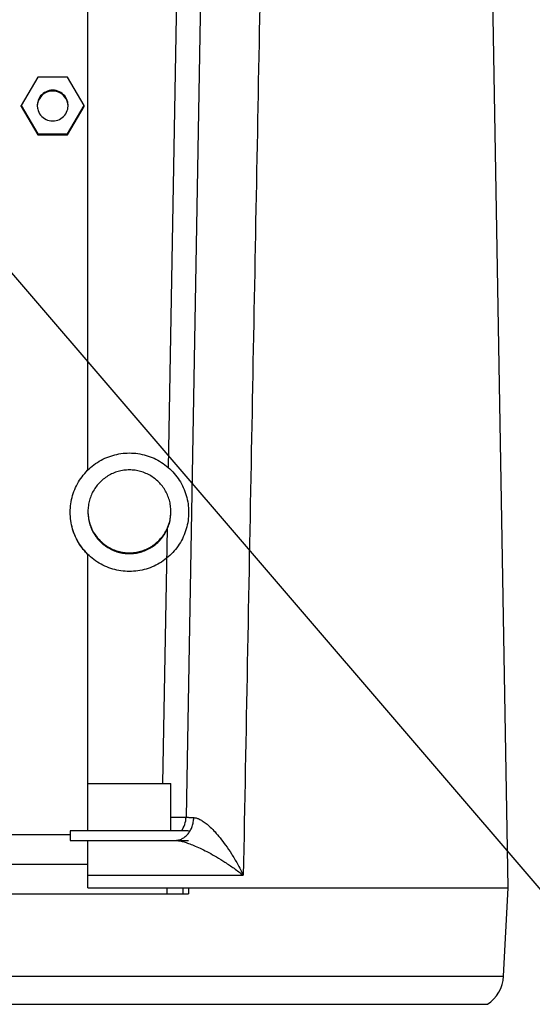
# Model space of a CAD drawing. Extents: x 0 to 594, y 0 to 420.
# Tile 46 of 67: x 528 to 537, y 204 to 221. Entities that reach past the tile are written whole.
import ezdxf

# ---------------------------------------------------------------- set-up
doc = ezdxf.new("R2010")
doc.units = 0
doc.header["$LTSCALE"] = 32.67
doc.layers.get('0').update_dxf_attribs({"linetype": 'CONTINUOUS'})
doc.layers.add('DRA_ITEM', color=7, linetype='CONTINUOUS')

msp = doc.modelspace()

# ---------------------------------------------------------------- linework, layer by layer
at = {"color": 7, "linetype": 'CONTINUOUS'}
for p, q in [((536.51983, 206.3464), (536.07292, 231.94981)), ((531.42236, 227.21639), (531.0789, 207.53942)), ((529.42238, 213.39854), (529.42238, 221.97322)), ((528.57351, 220.0339), (528.29638, 219.55398)), ((529.07925, 220.0339), (528.57351, 220.0339)), ((529.35638, 219.55398), (529.07925, 220.0339)), ((528.29638, 219.53722), (528.29638, 219.55398)), ((528.29638, 219.55398), (528.57351, 219.07405)), ((528.29638, 219.53722), (528.57351, 219.05729)), ((529.07925, 219.07405), (529.35638, 219.55398)), ((529.07925, 219.05729), (529.35638, 219.53722)), ((529.35638, 219.53722), (529.35638, 219.55398)), ((528.57351, 219.05729), (528.57351, 219.07405)), ((528.57351, 219.07405), (529.07925, 219.07405)), ((528.57351, 219.05729), (529.07925, 219.05729)), ((529.07925, 219.05729), (529.07925, 219.07405)), ((529.42238, 207.3064), (529.42238, 211.97475)), ((529.42239, 208.1064), (530.82237, 208.1064)), ((530.82238, 207.3064), (530.82238, 208.1064)), ((529.12238, 207.3064), (529.12238, 207.1464)), ((531.12238, 207.3064), (529.12238, 207.3064)), ((529.12238, 207.1464), (531.12238, 207.1464)), ((529.42238, 206.3464), (529.42238, 207.1464)), ((518.82238, 206.7464), (529.42238, 206.7464)), ((529.42238, 206.3464), (536.51981, 206.3464)), ((531.02238, 206.3464), (531.02238, 206.2464)), ((531.12238, 206.3464), (531.12238, 206.2464)), ((536.44149, 204.85167), (536.51983, 206.3464)), ((517.12238, 206.2464), (531.12238, 206.2464))]:
    msp.add_line(p, q, dxfattribs=at)
at = {"color": 9, "linetype": 'CONTINUOUS'}
for p, q in [((530.78194, 213.43898), (531.06695, 229.76734)), ((530.68886, 208.1064), (530.76402, 212.41235)), ((529.12238, 207.23767), (519.12238, 207.23767)), ((529.42238, 206.55687), (532.04515, 206.55687)), ((530.75396, 206.3464), (530.75396, 206.2464)), ((511.80327, 204.85167), (536.44149, 204.85167)), ((512.07783, 204.37847), (536.16693, 204.37847))]:
    msp.add_line(p, q, dxfattribs=at)
at = {"color": 7, "linetype": 'CONTINUOUS'}
for centre, radius, start, end in [((530.67896, 207.5464), 0.4, 322.975814, 359), ((535.84232, 204.88308), 0.6, 302.753485, 357)]:
    msp.add_arc(centre, radius, start, end, dxfattribs=at)
at = {"color": 9, "linetype": 'CONTINUOUS'}
for points, knots in [([(532.43678, 227.21639), (532.3949, 225.01231), (532.30948, 220.51396), (532.17893, 213.62745), (532.09031, 208.94502), (532.04515, 206.55687)], [0, 0, 0, 0, 0.32005826, 0.65321279, 1, 1, 1, 1]), ([(530.82238, 207.53738), (530.84123, 207.53717), (530.87912, 207.53681), (530.93331, 207.53659), (530.98248, 207.53631), (531.02103, 207.53726), (531.05264, 207.53614), (531.06615, 207.53974), (531.07886, 207.53735), (531.0789, 207.53942)], [0, 0, 0, 0, 0.2202627, 0.4427417, 0.63479825, 0.79060645, 0.90544825, 0.97587466, 1, 1, 1, 1]), ([(530.89579, 207.1464), (530.91584, 207.1464), (530.95655, 207.15145), (531.01481, 207.17372), (531.06846, 207.20968), (531.11553, 207.25787), (531.15446, 207.31642), (531.18391, 207.38321), (531.2029, 207.4558), (531.20813, 207.50622), (531.20886, 207.53165)], [0, 0, 0, 0, 0.11002735, 0.22248535, 0.33931792, 0.46166766, 0.5897845, 0.7231015, 0.86039849, 1, 1, 1, 1]), ([(531.0789, 207.53942), (531.07878, 207.5323), (531.10563, 207.53813), (531.12805, 207.53277), (531.16672, 207.53306), (531.19354, 207.53195), (531.20886, 207.53165)], [0, 0, 0, 0, 0.16375764, 0.36682097, 0.64741136, 1, 1, 1, 1]), ([(531.20886, 207.53165), (531.22258, 207.53138), (531.25305, 207.5264), (531.30146, 207.50802), (531.35731, 207.47657), (531.42122, 207.43003), (531.49328, 207.3666), (531.57307, 207.28478), (531.6599, 207.18324), (531.75287, 207.06056), (531.85084, 206.91497), (531.95118, 206.7457), (532.01438, 206.62246), (532.04515, 206.55687)], [0, 0, 0, 0, 0.03121207, 0.06947068, 0.11726199, 0.17656514, 0.24899764, 0.33535731, 0.43629176, 0.55267049, 0.68528112, 0.83520388, 1, 1, 1, 1]), ([(530.89579, 207.1464), (530.91064, 207.1464), (530.94404, 207.14362), (530.99957, 207.13304), (531.0669, 207.11453), (531.14715, 207.08684), (531.24076, 207.04885), (531.34759, 206.99964), (531.46711, 206.9384), (531.59865, 206.86427), (531.74134, 206.77617), (531.8926, 206.67371), (531.99402, 206.59754), (532.04515, 206.55687)], [0, 0, 0, 0, 0.03410661, 0.07676946, 0.12976517, 0.19443419, 0.27174656, 0.36181875, 0.4646165, 0.58027742, 0.70870874, 0.84985579, 1, 1, 1, 1])]:
    msp.add_open_spline(points, degree=3, knots=knots, dxfattribs=at)
at = {"color": 7, "linetype": 'CONTINUOUS'}
for points, knots in [([(528.82638, 219.81394), (528.78781, 219.81394), (528.70958, 219.79619), (528.61621, 219.72159), (528.5729, 219.63176), (528.5664, 219.57342), (528.5664, 219.55398)], [0, 0, 0, 0, 0.28573389, 0.57145302, 0.85715374, 1, 1, 1, 1]), ([(528.82638, 219.79997), (528.78152, 219.79997), (528.69008, 219.77567), (528.59398, 219.67931), (528.56886, 219.59415), (528.56673, 219.55327)], [0, 0, 0, 0, 0.34454539, 0.68906806, 1, 1, 1, 1]), ([(529.08636, 219.55398), (529.08636, 219.57342), (529.07986, 219.63176), (529.03656, 219.72159), (528.94319, 219.79619), (528.86495, 219.81394), (528.82638, 219.81394)], [0, 0, 0, 0, 0.14284626, 0.42854698, 0.71426611, 1, 1, 1, 1]), ([(529.08604, 219.55327), (529.08391, 219.59415), (529.05878, 219.67931), (528.96269, 219.77567), (528.87124, 219.79997), (528.82638, 219.79997)], [0, 0, 0, 0, 0.31093194, 0.65545461, 1, 1, 1, 1]), ([(528.5664, 219.55398), (528.5664, 219.53453), (528.5729, 219.47619), (528.61621, 219.38636), (528.70958, 219.31176), (528.78781, 219.29402), (528.82638, 219.29402)], [0, 0, 0, 0, 0.14284626, 0.42854698, 0.71426611, 1, 1, 1, 1]), ([(528.82638, 219.29402), (528.86495, 219.29402), (528.94319, 219.31176), (529.03656, 219.38636), (529.07986, 219.47619), (529.08636, 219.53453), (529.08636, 219.55398)], [0, 0, 0, 0, 0.28573389, 0.57145302, 0.85715374, 1, 1, 1, 1]), ([(529.12238, 212.68804), (529.12238, 212.73563), (529.12919, 212.83082), (529.15962, 212.97069), (529.20965, 213.10481), (529.27826, 213.23044), (529.36406, 213.34503), (529.46529, 213.44625), (529.5799, 213.53203), (529.70555, 213.60063), (529.8397, 213.65065), (529.97956, 213.68108), (530.07482, 213.68789), (530.12238, 213.68789)], [0, 0, 0, 0, 0.09090224, 0.18180503, 0.27270889, 0.36361424, 0.45452138, 0.54543047, 0.63634151, 0.72725434, 0.81816867, 0.90908406, 1, 1, 1, 1]), ([(530.12238, 213.68789), (530.16994, 213.68789), (530.2652, 213.68108), (530.40507, 213.65065), (530.53921, 213.60063), (530.66486, 213.53203), (530.77947, 213.44625), (530.8807, 213.34503), (530.9665, 213.23044), (531.03511, 213.10481), (531.08514, 212.97069), (531.11557, 212.83082), (531.12238, 212.73563), (531.12238, 212.68804)], [0, 0, 0, 0, 0.09091594, 0.18183133, 0.27274566, 0.36365849, 0.45456953, 0.54547862, 0.63638576, 0.72729111, 0.81819497, 0.90909776, 1, 1, 1, 1]), ([(530.12238, 213.40189), (530.09053, 213.40189), (530.02676, 213.39754), (529.93294, 213.37804), (529.84263, 213.34595), (529.75754, 213.30187), (529.67924, 213.24661), (529.6092, 213.1812), (529.54872, 213.10687), (529.49893, 213.025), (529.46074, 212.93711), (529.43489, 212.84484), (529.42401, 212.76573), (529.42238, 212.71793), (529.42238, 212.702)], [0, 0, 0, 0, 0.08696308, 0.17392568, 0.26088734, 0.34784768, 0.43480642, 0.52176339, 0.60871857, 0.69567204, 0.78262404, 0.86957491, 0.95652505, 1, 1, 1, 1]), ([(530.82238, 212.702), (530.82238, 212.71793), (530.82075, 212.76573), (530.80987, 212.84484), (530.78402, 212.93711), (530.74584, 213.025), (530.69604, 213.10687), (530.63556, 213.1812), (530.56552, 213.24661), (530.48722, 213.30187), (530.40213, 213.34595), (530.31182, 213.37804), (530.21801, 213.39754), (530.15423, 213.40189), (530.12238, 213.40189)], [0, 0, 0, 0, 0.04347495, 0.13042509, 0.21737596, 0.30432796, 0.39128143, 0.47823661, 0.56519358, 0.65215232, 0.73911266, 0.82607432, 0.91303692, 1, 1, 1, 1]), ([(530.12238, 211.68819), (530.07482, 211.68819), (529.97956, 211.695), (529.8397, 211.72543), (529.70555, 211.77545), (529.5799, 211.84405), (529.46529, 211.92983), (529.36406, 212.03105), (529.27826, 212.14564), (529.20965, 212.27127), (529.15962, 212.40539), (529.12919, 212.54526), (529.12238, 212.64045), (529.12238, 212.68804)], [0, 0, 0, 0, 0.09091594, 0.18183133, 0.27274566, 0.36365849, 0.45456953, 0.54547862, 0.63638576, 0.72729111, 0.81819497, 0.90909776, 1, 1, 1, 1]), ([(529.42061, 211.97295), (529.40187, 211.99141), (529.35127, 212.04534), (529.27826, 212.14285), (529.20965, 212.26848), (529.15962, 212.4026), (529.12919, 212.54247), (529.12238, 212.63765), (529.12238, 212.68525)], [0, 0, 0, 0, 0.09953747, 0.27963565, 0.45973028, 0.63982196, 0.81991153, 1, 1, 1, 1]), ([(529.42238, 212.702), (529.42238, 212.68607), (529.42401, 212.63827), (529.43489, 212.55916), (529.46074, 212.46689), (529.49893, 212.379), (529.54872, 212.29713), (529.6092, 212.2228), (529.67924, 212.15739), (529.75754, 212.10214), (529.84263, 212.05805), (529.93294, 212.02596), (530.02676, 212.00647), (530.09053, 212.00211), (530.12238, 212.00211)], [0, 0, 0, 0, 0.04347495, 0.13042509, 0.21737596, 0.30432796, 0.39128143, 0.47823661, 0.56519358, 0.65215232, 0.73911266, 0.82607432, 0.91303692, 1, 1, 1, 1]), ([(529.42238, 212.68804), (529.42238, 212.67211), (529.42401, 212.62431), (529.43489, 212.5452), (529.46074, 212.45293), (529.49893, 212.36504), (529.54872, 212.28317), (529.6092, 212.20884), (529.67924, 212.14343), (529.75754, 212.08817), (529.84263, 212.04409), (529.93294, 212.012), (530.02676, 211.99251), (530.09053, 211.98815), (530.12238, 211.98815)], [0, 0, 0, 0, 0.04347495, 0.13042509, 0.21737596, 0.30432796, 0.39128143, 0.47823661, 0.56519358, 0.65215232, 0.73911266, 0.82607432, 0.91303692, 1, 1, 1, 1]), ([(530.12238, 212.00211), (530.15423, 212.00211), (530.21801, 212.00647), (530.31182, 212.02596), (530.40213, 212.05805), (530.48722, 212.10214), (530.56552, 212.15739), (530.63556, 212.2228), (530.69604, 212.29713), (530.74584, 212.379), (530.78402, 212.46689), (530.80987, 212.55916), (530.82075, 212.63827), (530.82238, 212.68607), (530.82238, 212.702)], [0, 0, 0, 0, 0.08696308, 0.17392568, 0.26088734, 0.34784768, 0.43480642, 0.52176339, 0.60871857, 0.69567204, 0.78262404, 0.86957491, 0.95652505, 1, 1, 1, 1]), ([(530.12238, 211.98815), (530.15423, 211.98815), (530.21801, 211.99251), (530.31182, 212.012), (530.40213, 212.04409), (530.48722, 212.08817), (530.56552, 212.14343), (530.63556, 212.20884), (530.69604, 212.28317), (530.74584, 212.36504), (530.78402, 212.45293), (530.80987, 212.5452), (530.82075, 212.62431), (530.82238, 212.67211), (530.82238, 212.68804)], [0, 0, 0, 0, 0.08696308, 0.17392568, 0.26088734, 0.34784768, 0.43480642, 0.52176339, 0.60871857, 0.69567204, 0.78262404, 0.86957491, 0.95652505, 1, 1, 1, 1]), ([(531.12238, 212.68804), (531.12238, 212.64045), (531.11557, 212.54526), (531.08514, 212.40539), (531.03511, 212.27127), (530.9665, 212.14564), (530.8807, 212.03105), (530.77947, 211.92983), (530.66486, 211.84405), (530.53921, 211.77545), (530.40507, 211.72543), (530.2652, 211.695), (530.16994, 211.68819), (530.12238, 211.68819)], [0, 0, 0, 0, 0.09090224, 0.18180503, 0.27270889, 0.36361424, 0.45452138, 0.54543047, 0.63634151, 0.72725434, 0.81816867, 0.90908406, 1, 1, 1, 1])]:
    msp.add_open_spline(points, degree=3, knots=knots, dxfattribs=at)
at = {"layer": 'DRA_ITEM', "color": 2, "linetype": 'CONTINUOUS'}
msp.add_line((526.38043, 218.76991), (539.26799, 203.73794), dxfattribs=at)

doc.saveas('drawing.dxf')
